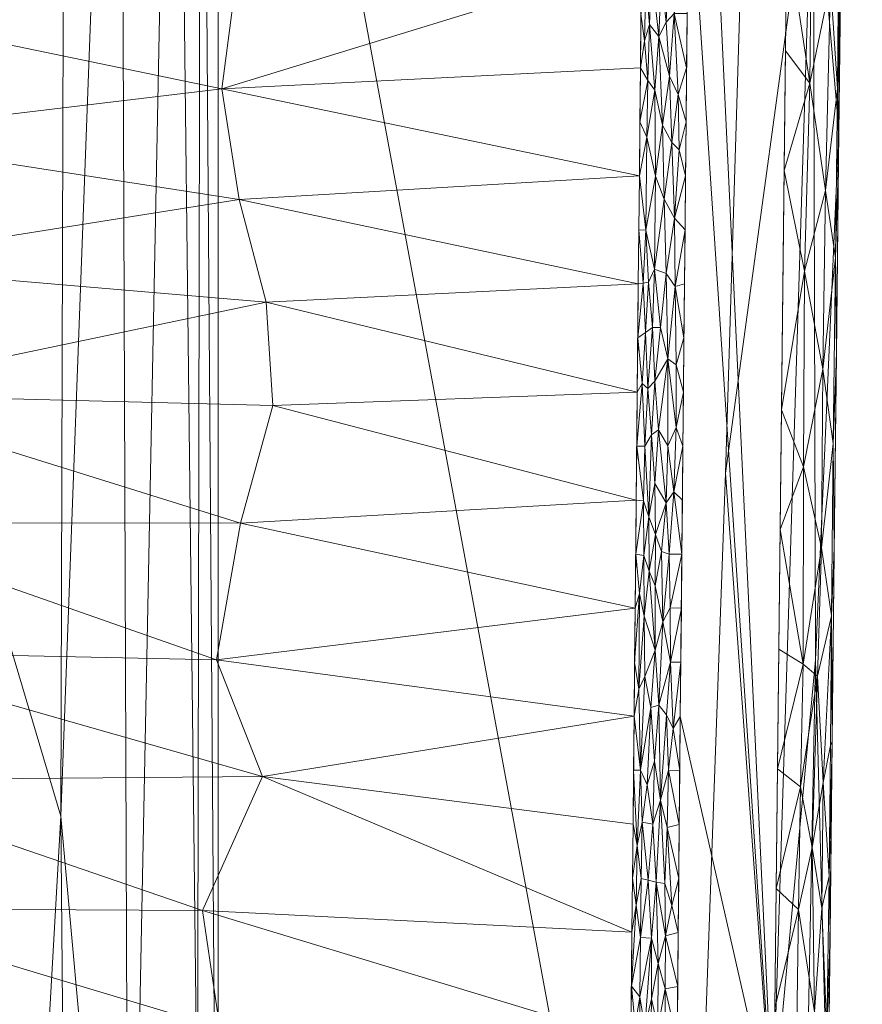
# Model space of a CAD drawing. Header units: millimetres. Extents: x -250 to 250, y 0 to 441.
# Tile 52 of 68: x 204 to 250, y 177 to 231. Entities that reach past the tile are written whole.
import ezdxf

# ---------------------------------------------------------------- set-up
doc = ezdxf.new("R2010")
doc.units = ezdxf.units.MM
doc.layers.add('A-GENM', color=13, linetype='Continuous')

# ---------------------------------------------------------------- blocks, each defined once
blk = doc.blocks.new('MODEL_CCAS0304-1000410R0 - MODEL_CCAS0304-1000410R0-442511-Preview')
at = {"layer": 'A-GENM', "lineweight": 9}
mesh = blk.add_polyface(dxfattribs=at)
corners = [(-246.225, 0, -3.428), (-242.234, 0, -24.306), (-236.487, 0, -45.118), (-237.814, -68.766, -45.118), (-240.049, -137.508, -45.118), (-242.514, -206.248, -45.118), (-244.62, -275, -45.118), (-238.295, -275, -68.129), (-229.389, -275, -90.321), (-218.123, -275, -111.423), (-204.776, -275, -131.321), (-189.637, -275, -150), (-189.782, -291.687, -150), (-201.437, -296.92, -136.12), (-212.167, -302.254, -121.552), (-221.826, -307.676, -106.285), (-230.261, -313.167, -90.332), (-237.324, -318.697, -73.741), (-242.888, -324.23, -56.589), (-246.871, -329.724, -38.992), (-249.244, -335.139, -21.082), (-250.04, -340.437, -2.998), (-248.147, -170.218, -3.215), (-211.45, -275, -121.372), (-197.206, -275, -140.66), (-249.368, -280.013, -3.075), (-246.907, -60.391, -3.353), (-244.149, -100.713, -23.403), (-247.342, -241.523, -24.129), (-245.104, -170.611, -27.481), (-247.547, -288.995, -30.162), (-248.838, -282.292, -16.697), (-244.364, -49.316, -17.524), (-241.025, -45.49, -31.775), (-247.527, -115.305, -3.284), (-248.758, -225.116, -3.145), (-247.461, -195.99, -15.145), (-246.462, -144.949, -15.359)]
mesh.append_faces([[corners[k] for k in face] for face in [(6, 28, 5), (34, 37, 22), (19, 6, 18), (7, 18, 6), (8, 17, 7), (0, 32, 26), (22, 36, 35), (2, 33, 1), (13, 24, 12), (26, 32, 34)]], dxfattribs={"vtx0": -1, "vtx1": -1})
mesh.append_faces([[corners[k] for k in face] for face in [(37, 34, 27), (37, 36, 22), (27, 4, 29), (35, 36, 28), (6, 30, 28), (30, 31, 28), (33, 27, 32), (27, 34, 32), (28, 36, 29), (30, 6, 19), (5, 28, 29), (27, 33, 3), (33, 32, 1), (37, 29, 36), (31, 35, 28), (20, 31, 30), (27, 29, 37)]], dxfattribs={"vtx0": -1, "vtx1": -1, "vtx2": -1})
mesh.append_faces([[corners[k] for k in face] for face in [(29, 4, 5), (33, 2, 3), (31, 25, 35), (32, 0, 1), (13, 10, 24), (27, 3, 4), (8, 15, 16), (9, 14, 15)]], dxfattribs={"vtx0": -1, "vtx2": -1})
mesh.append_faces([[corners[k] for k in face] for face in [(14, 9, 23, 10)]], dxfattribs={"vtx0": -1, "vtx3": -1})
mesh.append_faces([[corners[k] for k in face] for face in [(20, 21, 31), (21, 25, 31), (17, 18, 7), (19, 20, 30), (8, 9, 15), (16, 17, 8), (13, 14, 10)]], dxfattribs={"vtx1": -1, "vtx2": -1})
mesh.append_faces([[corners[k] for k in face] for face in [(24, 11, 12)]], dxfattribs={"vtx2": -1})
mesh = blk.add_polyface(dxfattribs=at)
corners = [(247.041, -340.465), (245.155, -170.232), (243.255, 0), (-243.255, 0), (-245.155, -170.232), (-247.041, -340.465), (-244.65, -367.738), (-234.646, -393.214), (-215.309, -412.573), (-190.53, -424.203), (-163.936, -430.701), (-136.798, -434.314), (-109.49, -436.282), (-82.131, -437.287), (-54.756, -437.735), (-27.378, -437.883), (0, -437.899), (27.378, -437.883), (54.756, -437.735), (82.131, -437.286), (109.49, -436.282), (136.798, -434.315), (163.936, -430.701), (190.53, -424.203), (215.309, -412.573), (234.646, -393.214), (244.65, -367.738), (0, -433.448), (-26.897, -433.424), (-53.793, -433.267), (-80.686, -432.8), (-107.562, -431.759), (-134.382, -429.72), (-161.015, -425.962), (-187.046, -419.183), (-211.097, -407.125), (-229.567, -387.571), (-239.116, -362.435), (-241.416, -335.641), (-241.195, -311.845), (-240.963, -288.05), (-240.73, -264.256), (-240.498, -240.461), (-240.266, -216.667), (-240.033, -192.872), (-239.801, -169.078), (-239.568, -145.283), (-236.366, -134.013), (-227.955, -125.859), (-216.627, -122.868), (-144.418, -122.842), (-72.209, -122.842), (0, -122.842), (72.209, -122.842), (144.418, -122.842), (216.627, -122.868), (227.955, -125.859), (236.367, -134.013), (239.568, -145.283), (239.801, -169.078), (240.033, -192.872), (240.266, -216.667), (240.498, -240.461), (240.73, -264.256), (240.963, -288.05), (241.195, -311.845), (241.416, -335.641), (239.116, -362.435), (229.566, -387.571), (211.097, -407.125), (187.046, -419.183), (161.015, -425.962), (134.382, -429.72), (107.562, -431.759), (80.686, -432.8), (53.793, -433.267), (26.897, -433.424)]
mesh.append_faces([[corners[k] for k in face] for face in [(47, 3, 46), (50, 3, 49), (57, 2, 56), (61, 1, 60), (34, 10, 33), (70, 23, 69)]], dxfattribs={"vtx0": -1, "vtx1": -1})
mesh.append_faces([[corners[k] for k in face] for face in [(3, 47, 48), (4, 45, 46, 3), (5, 40, 41, 4), (4, 41, 42), (4, 44, 45), (2, 57, 58), (58, 1, 2), (0, 66, 67, 26), (26, 67, 68, 25), (11, 32, 33, 10), (35, 8, 9), (15, 28, 29, 14), (28, 15, 16, 27), (25, 68, 69), (17, 75, 76, 16), (16, 76, 27), (75, 17, 18)]], dxfattribs={"vtx0": -1, "vtx2": -1})
mesh.append_faces([[corners[k] for k in face] for face in [(5, 38, 39, 40), (2, 53, 54, 55), (1, 58, 59, 60), (1, 61, 62, 63), (0, 64, 65, 66), (69, 23, 24, 25)]], dxfattribs={"vtx0": -1, "vtx3": -1})
mesh.append_faces([[corners[k] for k in face] for face in [(51, 52, 3, 50), (48, 49, 3), (43, 44, 4, 42), (55, 56, 2), (11, 12, 32), (29, 30, 14)]], dxfattribs={"vtx1": -1, "vtx2": -1})
mesh.append_faces([[corners[k] for k in face] for face in [(2, 3, 52, 53), (37, 38, 5, 6), (0, 1, 63, 64), (6, 7, 36, 37), (35, 36, 7, 8), (34, 35, 9, 10), (12, 13, 31, 32), (30, 31, 13, 14), (70, 71, 22, 23), (71, 72, 21, 22), (72, 73, 20, 21), (73, 74, 19, 20), (18, 19, 74, 75)]], dxfattribs={"vtx1": -1, "vtx3": -1})
mesh = blk.add_polyface(dxfattribs=at)
corners = [(236.487, 0, -45.118), (237.814, -68.77, -45.118), (240.049, -137.51, -45.118), (242.514, -206.243, -45.118), (244.62, -275, -45.118), (214.62, -275, -45.118), (214.62, -17, -45.118), (-214.62, -17, -45.118), (-214.62, -275, -45.118), (-244.62, -275, -45.118), (-242.514, -206.248, -45.118), (-240.049, -137.508, -45.118), (-237.814, -68.766, -45.118), (-236.487, 0, -45.118)]
mesh.append_faces([[corners[k] for k in face] for face in [(5, 2, 3, 4)]], dxfattribs={"vtx0": -1})
mesh.append_faces([[corners[k] for k in face] for face in [(6, 0, 1), (6, 1, 2, 5)]], dxfattribs={"vtx0": -1, "vtx2": -1})
mesh.append_faces([[corners[k] for k in face] for face in [(12, 13, 7)]], dxfattribs={"vtx1": -1, "vtx2": -1})
mesh.append_faces([[corners[k] for k in face] for face in [(6, 7, 13, 0), (11, 12, 7, 8)]], dxfattribs={"vtx1": -1, "vtx3": -1})
mesh.append_faces([[corners[k] for k in face] for face in [(8, 9, 10, 11)]], dxfattribs={"vtx3": -1})
mesh = blk.add_polyface(dxfattribs=at)
corners = [(-214.62, -275, -45.118), (-214.62, -17, -45.118), (-212.258, -17, -63.799), (-206.217, -17, -81.688), (-197.735, -17, -98.64), (-187.642, -17, -114.68), (-176.386, -17, -130), (-176.386, -275, -130), (-187.642, -275, -114.68), (-197.735, -275, -98.64), (-206.217, -275, -81.688), (-212.258, -275, -63.799), (-176.386, -146, -130), (-192.983, -146, -106.561), (-209.701, -146, -72.587), (-214.62, -146, -45.118), (-202.342, -123.797, -90.04), (-213.694, -275, -52.436), (-213.476, -169.337, -57.948), (-213.439, -17, -54.459), (-213.291, -87.868, -58.979), (-185.271, -186.628, -118.082), (-184.486, -99.038, -119.185), (-209.237, -275, -72.744), (-209.237, -17, -72.744), (-205.977, -187.388, -82.247), (-200.928, -204.282, -92.802), (-206.597, -115.94, -80.787)]
mesh.append_faces([[corners[k] for k in face] for face in [(19, 15, 1)]], dxfattribs={"vtx0": -1})
mesh.append_faces([[corners[k] for k in face] for face in [(6, 22, 5), (24, 14, 2), (8, 21, 7), (12, 22, 6), (3, 27, 24)]], dxfattribs={"vtx0": -1, "vtx1": -1})
mesh.append_faces([[corners[k] for k in face] for face in [(15, 20, 18), (25, 27, 16), (16, 26, 25), (14, 27, 25), (11, 18, 14), (13, 26, 16), (19, 20, 15), (22, 21, 13), (8, 13, 21), (16, 4, 13), (14, 24, 27), (18, 17, 15), (18, 20, 14), (12, 21, 22), (5, 22, 13), (20, 2, 14), (14, 25, 23), (25, 26, 10), (9, 26, 13), (27, 3, 16)]], dxfattribs={"vtx0": -1, "vtx1": -1, "vtx2": -1})
mesh.append_faces([[corners[k] for k in face] for face in [(18, 11, 17), (21, 12, 7), (13, 4, 5), (13, 8, 9)]], dxfattribs={"vtx0": -1, "vtx2": -1})
mesh.append_faces([[corners[k] for k in face] for face in [(10, 23, 25), (19, 2, 20), (3, 4, 16), (23, 11, 14), (9, 10, 26)]], dxfattribs={"vtx1": -1, "vtx2": -1})
mesh.append_faces([[corners[k] for k in face] for face in [(17, 0, 15)]], dxfattribs={"vtx2": -1})
mesh = blk.add_polyface(dxfattribs=at)
corners = [(-214.368, -165.794, -37.857), (-192.756, -175.215, -72.466), (-192.688, -168.137, -72.466), (-237.608, -204.773, -1.406), (-215.855, -203.509, -36.066), (-237.55, -198.828, -1.406), (-218.035, -242.5, -33.192), (-215.907, -235.676, -36.479), (-237.956, -240.448, -1.406), (-237.434, -186.937, -1.406), (-237.492, -192.884, -1.406), (-217.052, -189.556, -33.943), (-211.678, -171.407, -42.233), (-237.201, -163.152, -1.406), (-237.26, -169.099, -1.406), (-217.266, -215.664, -34.004), (-215.783, -221.31, -36.456), (-193.16, -217.707, -72.466), (-214.53, -195.99, -38.063), (-193.092, -210.603, -72.466), (-217.63, -209.985, -33.336), (-214.719, -175.731, -37.451), (-237.318, -175.045, -1.406), (-213.758, -182.196, -39.082), (-193.227, -224.81, -72.466), (-237.376, -180.991, -1.406), (-192.296, -161.054, -72.466), (-216.718, -155.271, -33.949), (-192.823, -182.294, -72.466), (-192.957, -196.442, -72.466), (-219.893, -159.472, -28.949), (-237.143, -157.206, -1.406), (-193.025, -203.522, -72.466), (-192.89, -189.368, -72.466), (-214.82, -227.402, -38.084), (-237.666, -210.718, -1.406), (-237.898, -234.502, -1.406), (-237.724, -216.663, -1.406), (-237.782, -222.609, -1.406), (-193.294, -231.855, -72.466), (-193.361, -238.901, -72.466), (-237.84, -228.555, -1.406), (-237.085, -151.26, -1.406)]
mesh.append_faces([[corners[k] for k in face] for face in [(3, 4, 5), (26, 27, 2), (13, 0, 31), (28, 23, 33), (32, 4, 19), (39, 7, 40), (31, 30, 42), (37, 15, 35), (41, 34, 38)]], dxfattribs={"vtx0": -1, "vtx1": -1})
mesh.append_faces([[corners[k] for k in face] for face in [(6, 7, 8), (15, 16, 17), (18, 11, 10), (19, 4, 20), (21, 22, 23), (13, 12, 0), (29, 11, 18), (0, 30, 31), (28, 21, 23), (30, 0, 2), (33, 23, 11), (1, 0, 12), (4, 3, 20), (25, 11, 23), (32, 18, 4), (5, 4, 18), (16, 34, 24), (20, 35, 15), (37, 16, 15), (16, 38, 34), (7, 6, 40), (39, 34, 7), (36, 7, 34), (27, 30, 2), (12, 21, 1), (14, 21, 12), (19, 20, 15)]], dxfattribs={"vtx0": -1, "vtx1": -1, "vtx2": -1})
mesh.append_faces([[corners[k] for k in face] for face in [(0, 1, 2), (12, 13, 14), (16, 24, 17), (21, 28, 1), (21, 14, 22), (18, 10, 5), (15, 17, 19), (34, 39, 24), (20, 3, 35), (11, 25, 9), (16, 37, 38)]], dxfattribs={"vtx0": -1, "vtx2": -1})
mesh.append_faces([[corners[k] for k in face] for face in [(9, 10, 11), (22, 25, 23), (32, 29, 18), (29, 33, 11), (36, 8, 7), (41, 36, 34)]], dxfattribs={"vtx1": -1, "vtx2": -1})
mesh = blk.add_polyface(dxfattribs=at)
corners = [(-238.091, -175.744, -0.582), (-237.789, -174.444, -0.825), (-238.23, -171.04, -0.456), (-239.203, -177.877, -0.081), (-239.859, -175.026), (-239.888, -178.001), (-239.123, -172.059, -0.086), (-239.801, -169.078), (-239.83, -172.052), (-237.811, -177.447, -0.832), (-237.346, -178.019, -1.406), (-237.554, -175.885, -1.091), (-238.396, -173.965, -0.375), (-238.443, -177.325, -0.367), (-238.805, -175.73, -0.195), (-238.814, -179.274, -0.205), (-239.173, -174.966, -0.081), (-238.616, -170.764, -0.252), (-238.274, -167.96, -0.411), (-238.659, -167.046, -0.218), (-237.288, -172.073, -1.406), (-237.479, -170.584, -1.119), (-237.759, -171.441, -0.826), (-237.661, -168.467, -0.894), (-237.928, -167.053, -0.642), (-239.223, -180.795, -0.083), (-238.444, -180.676, -0.385), (-237.259, -169.099, -1.406), (-237.317, -175.046, -1.406), (-239.044, -168.797, -0.098), (-239.415, -167.246, -0.024), (-237.844, -180.704, -0.831)]
mesh.append_faces([[corners[k] for k in face] for face in [(4, 16, 8), (27, 21, 20)]], dxfattribs={"vtx0": -1, "vtx1": -1})
mesh.append_faces([[corners[k] for k in face] for face in [(0, 1, 2), (9, 10, 11), (9, 11, 1), (12, 13, 0), (14, 3, 15), (14, 16, 3), (17, 18, 19), (16, 4, 3), (11, 20, 21), (17, 2, 18), (22, 23, 24), (23, 22, 21), (3, 5, 25), (12, 14, 13), (26, 13, 15), (17, 14, 12), (16, 14, 6), (15, 13, 14), (0, 26, 9), (26, 0, 13), (1, 0, 9), (1, 11, 21), (2, 1, 22), (1, 21, 22), (27, 23, 21), (24, 18, 2), (0, 2, 12), (17, 12, 2), (29, 17, 19), (14, 17, 6), (17, 29, 6), (30, 7, 6), (9, 31, 10), (24, 2, 22), (8, 16, 6), (6, 29, 30)]], dxfattribs={"vtx0": -1, "vtx1": -1, "vtx2": -1})
mesh.append_faces([[corners[k] for k in face] for face in [(3, 4, 5), (6, 7, 8), (11, 28, 20)]], dxfattribs={"vtx0": -1, "vtx2": -1})
mesh.append_faces([[corners[k] for k in face] for face in [(10, 28, 11)]], dxfattribs={"vtx1": -1, "vtx2": -1})
mesh = blk.add_polyface(dxfattribs=at)
corners = [(-247.806, -202.142, -1.049), (-246.784, -195.735, -0.312), (-247.579, -195.083, -0.891), (-248.436, -207.887, -2.039), (-247.868, -211.97, -0.99), (-247.29, -185.656, -0.725), (-247.82, -182.31, -1.379), (-247.886, -189.233, -1.357), (-248.341, -198.405, -2.085), (-248.091, -175.539, -2.139), (-248.147, -170.218, -3.214), (-248.266, -180.857, -3.201), (-246.811, -206.595, -0.265), (-248.502, -202.134, -3.174), (-248.621, -212.773, -3.16), (-245.52, -203.155), (-246.866, -217.373, -0.235), (-245.593, -209.74), (-245.447, -196.57), (-246.539, -182.244, -0.27), (-245.228, -176.817), (-246.38, -172.098, -0.252), (-246.65, -188.995, -0.285), (-245.301, -183.401), (-248.21, -184.074, -2.205), (-248.384, -191.496, -3.187), (-248.293, -191.265, -2.203), (-247.421, -176.611, -0.951), (-245.374, -189.986), (-245.155, -170.232)]
mesh.append_faces([[corners[k] for k in face] for face in [(25, 24, 11), (23, 22, 28), (20, 19, 23)]], dxfattribs={"vtx0": -1, "vtx1": -1})
mesh.append_faces([[corners[k] for k in face] for face in [(0, 1, 2), (3, 4, 0), (5, 6, 7), (8, 3, 0), (0, 12, 1), (8, 13, 3), (12, 0, 4), (1, 12, 15), (16, 17, 12), (16, 12, 4), (19, 20, 21), (2, 22, 5), (19, 22, 23), (6, 9, 24), (2, 8, 0), (7, 24, 26), (24, 9, 11), (26, 8, 7), (21, 27, 19), (27, 6, 5), (5, 22, 19), (6, 24, 7), (24, 25, 26), (25, 8, 26), (9, 6, 27), (5, 7, 2), (27, 5, 19), (1, 28, 22), (2, 1, 22), (8, 2, 7)]], dxfattribs={"vtx0": -1, "vtx1": -1, "vtx2": -1})
mesh.append_faces([[corners[k] for k in face] for face in [(9, 10, 11), (8, 25, 13), (1, 18, 28), (12, 17, 15)]], dxfattribs={"vtx0": -1, "vtx2": -1})
mesh.append_faces([[corners[k] for k in face] for face in [(13, 14, 3), (15, 18, 1), (20, 29, 21)]], dxfattribs={"vtx1": -1, "vtx2": -1})
mesh = blk.add_polyface(dxfattribs=at)
corners = [(-238.814, -179.274, -0.205), (-239.203, -177.877, -0.081), (-239.223, -180.795, -0.083), (-239.379, -189.904, -0.067), (-239.975, -186.924), (-240.004, -189.898), (-238.709, -183.751, -0.266), (-238.523, -186.938, -0.375), (-238.269, -183.852, -0.513), (-237.937, -187.046, -0.802), (-239.272, -192.964, -0.1), (-238.95, -188.264, -0.187), (-237.606, -182.476, -1.107), (-237.877, -183.96, -0.83), (-237.652, -185.76, -1.089), (-237.404, -183.965, -1.406), (-237.844, -180.704, -0.831), (-239.184, -183.671, -0.099), (-239.562, -182.466, -0.024), (-239.307, -186.757, -0.077), (-238.857, -193.492, -0.243), (-238.615, -190.411, -0.343), (-238.205, -189.1, -0.595), (-237.463, -189.911, -1.406), (-237.434, -186.938, -1.406), (-237.847, -189.908, -0.918), (-239.917, -180.975), (-239.946, -183.949), (-237.346, -178.019, -1.406), (-237.375, -180.992, -1.406), (-237.811, -177.447, -0.832), (-238.444, -180.676, -0.385), (-239.888, -178.001), (-239.646, -192.197, -0.025)]
mesh.append_faces([[corners[k] for k in face] for face in [(4, 19, 27), (28, 12, 29), (26, 2, 32)]], dxfattribs={"vtx0": -1, "vtx1": -1})
mesh.append_faces([[corners[k] for k in face] for face in [(0, 1, 2), (6, 7, 8), (8, 7, 9), (3, 10, 11), (12, 13, 14), (14, 15, 12), (12, 16, 13), (6, 2, 17), (17, 18, 19), (20, 21, 11), (19, 3, 11), (13, 9, 14), (9, 7, 22), (21, 22, 7), (21, 7, 11), (9, 22, 25), (6, 11, 7), (19, 11, 17), (19, 18, 27), (2, 18, 17), (6, 0, 2), (23, 14, 25), (9, 13, 8), (25, 14, 9), (12, 28, 16), (30, 31, 16), (8, 16, 31), (4, 3, 19), (16, 8, 13), (6, 8, 31), (0, 6, 31), (6, 17, 11), (26, 18, 2), (5, 33, 3)]], dxfattribs={"vtx0": -1, "vtx1": -1, "vtx2": -1})
mesh.append_faces([[corners[k] for k in face] for face in [(3, 4, 5), (14, 23, 24), (18, 26, 27), (14, 24, 15)]], dxfattribs={"vtx0": -1, "vtx2": -1})
mesh.append_faces([[corners[k] for k in face] for face in [(15, 29, 12)]], dxfattribs={"vtx1": -1, "vtx2": -1})
mesh = blk.add_polyface(dxfattribs=at)
corners = [(-238.413, -193.355, -0.478), (-238.615, -190.411, -0.343), (-238.857, -193.492, -0.243), (-239.072, -198.071, -0.177), (-238.648, -196.506, -0.358), (-238.665, -202.878, -0.383), (-238.317, -200.859, -0.597), (-238.65, -200.049, -0.375), (-237.492, -192.885, -1.406), (-237.847, -189.908, -0.918), (-237.75, -194.368, -1.073), (-239.646, -192.197, -0.025), (-240.062, -195.846), (-239.493, -195.852, -0.056), (-240.091, -198.821), (-239.47, -198.846, -0.067), (-237.792, -199.625, -1.084), (-237.521, -195.857, -1.406), (-238.046, -198.389, -0.804), (-238.079, -195.066, -0.744), (-239.416, -201.802, -0.085), (-238.994, -201.945, -0.221), (-238.021, -201.724, -0.859), (-237.579, -201.802, -1.406), (-238.306, -203.847, -0.628), (-239.272, -192.964, -0.1), (-240.12, -201.795), (-237.55, -198.829, -1.406), (-238.205, -189.1, -0.595), (-237.463, -189.911, -1.406), (-240.033, -192.872), (-240.004, -189.898), (-238.95, -188.264, -0.187), (-239.379, -189.904, -0.067)]
mesh.append_faces([[corners[k] for k in face] for face in [(30, 11, 31), (14, 13, 12), (26, 15, 14)]], dxfattribs={"vtx0": -1, "vtx1": -1})
mesh.append_faces([[corners[k] for k in face] for face in [(0, 1, 2), (2, 3, 4), (5, 6, 7), (8, 9, 10), (11, 12, 13), (13, 14, 15), (16, 17, 10), (18, 19, 4), (10, 9, 19), (0, 2, 4), (20, 21, 3), (3, 2, 13), (22, 23, 16), (22, 6, 24), (11, 13, 25), (15, 20, 3), (25, 13, 2), (15, 26, 20), (21, 5, 7), (3, 21, 7), (3, 7, 4), (3, 13, 15), (4, 7, 6), (18, 6, 22), (6, 18, 4), (22, 16, 18), (18, 16, 10), (18, 10, 19), (0, 4, 19), (19, 9, 0), (28, 0, 9), (0, 28, 1), (32, 25, 2), (11, 25, 33)]], dxfattribs={"vtx0": -1, "vtx1": -1, "vtx2": -1})
mesh.append_faces([[corners[k] for k in face] for face in [(16, 27, 17), (9, 8, 29), (11, 30, 12)]], dxfattribs={"vtx0": -1, "vtx2": -1})
mesh.append_faces([[corners[k] for k in face] for face in [(17, 8, 10), (23, 27, 16)]], dxfattribs={"vtx1": -1, "vtx2": -1})
mesh = blk.add_polyface(dxfattribs=at)
corners = [(-238.639, -211.313, -0.447), (-238.841, -208.633, -0.319), (-239.349, -212.548, -0.133), (-238.249, -210.91, -0.731), (-237.931, -211.184, -1.053), (-238.079, -207.742, -0.86), (-238.317, -200.859, -0.597), (-238.665, -202.878, -0.383), (-238.306, -203.847, -0.628), (-237.637, -207.746, -1.406), (-237.608, -204.774, -1.406), (-238.013, -204.733, -0.896), (-239.806, -212.209, -0.03), (-239.807, -208.761, -0.025), (-240.207, -210.718), (-238.448, -208.359, -0.555), (-239.416, -201.802, -0.085), (-239.674, -205.234, -0.04), (-239.248, -204.624, -0.14), (-238.021, -201.724, -0.859), (-238.495, -214.271, -0.562), (-240.12, -201.795), (-240.149, -204.769), (-238.994, -201.945, -0.221), (-240.236, -213.692), (-239.351, -207.752, -0.118), (-240.178, -207.744), (-238.641, -205.679, -0.412), (-237.579, -201.802, -1.406), (-237.666, -210.718, -1.406), (-237.695, -213.691, -1.406), (-238.12, -213.989, -0.879), (-238.939, -214.264, -0.298)]
mesh.append_faces([[corners[k] for k in face] for face in [(24, 12, 14), (26, 17, 22), (29, 4, 30)]], dxfattribs={"vtx0": -1, "vtx1": -1})
mesh.append_faces([[corners[k] for k in face] for face in [(0, 1, 2), (3, 4, 5), (6, 7, 8), (12, 13, 14), (1, 0, 15), (16, 17, 18), (8, 11, 19), (3, 0, 20), (0, 3, 15), (23, 16, 18), (13, 12, 2), (13, 2, 25), (17, 13, 25), (17, 26, 13), (18, 17, 25), (1, 18, 25), (7, 18, 27), (18, 7, 23), (7, 27, 8), (15, 8, 27), (11, 8, 5), (4, 9, 5), (19, 11, 28), (31, 3, 20), (0, 2, 32), (4, 3, 31), (5, 8, 15), (30, 4, 31), (5, 15, 3), (1, 15, 27), (18, 1, 27), (2, 1, 25), (9, 11, 5), (21, 17, 16)]], dxfattribs={"vtx0": -1, "vtx1": -1, "vtx2": -1})
mesh.append_faces([[corners[k] for k in face] for face in [(17, 21, 22)]], dxfattribs={"vtx0": -1, "vtx2": -1})
mesh.append_faces([[corners[k] for k in face] for face in [(9, 10, 11), (10, 28, 11), (26, 14, 13), (29, 9, 4)]], dxfattribs={"vtx1": -1, "vtx2": -1})
mesh = blk.add_polyface(dxfattribs=at)
corners = [(-248.311, -255.229, -0.939), (-248.409, -265.798, -0.918), (-247.4, -260.395, -0.255), (-248.291, -233.233, -1.21), (-248.281, -244.696, -1.036), (-247.257, -238.143, -0.305), (-248.018, -221.798, -1.033), (-246.866, -217.373, -0.235), (-247.868, -211.97, -0.99), (-248.621, -212.773, -3.16), (-248.576, -218.093, -2.11), (-248.436, -207.887, -2.039), (-248.816, -241.135, -2.04), (-248.905, -250.481, -1.995), (-248.675, -227.425, -2.084), (-247.322, -249.208, -0.277), (-245.957, -242.663), (-246.03, -249.247), (-249.007, -260.648, -1.961), (-249.094, -255.328, -3.106), (-246.103, -255.832), (-247.159, -227.705, -0.315), (-245.738, -222.909), (-245.884, -236.078), (-245.811, -229.493), (-248.739, -223.412, -3.146), (-248.976, -244.689, -3.119), (-248.857, -234.05, -3.133), (-248.728, -234.274, -2.011), (-245.666, -216.324), (-245.593, -209.74), (-246.176, -262.416)]
mesh.append_faces([[corners[k] for k in face] for face in [(16, 15, 17), (17, 15, 20), (26, 12, 27), (27, 14, 25)]], dxfattribs={"vtx0": -1, "vtx1": -1})
mesh.append_faces([[corners[k] for k in face] for face in [(0, 1, 2), (3, 4, 5), (6, 7, 8), (9, 10, 11), (12, 13, 4), (13, 0, 4), (10, 14, 6), (5, 4, 15), (18, 13, 19), (15, 4, 0), (15, 0, 2), (15, 2, 20), (15, 16, 5), (21, 22, 7), (5, 21, 3), (14, 10, 25), (0, 13, 18), (12, 26, 13), (27, 12, 28), (8, 11, 10), (8, 10, 6), (7, 6, 21), (6, 14, 3), (3, 21, 6), (27, 28, 14), (4, 3, 12), (28, 3, 14), (23, 21, 5), (12, 3, 28)]], dxfattribs={"vtx0": -1, "vtx1": -1, "vtx2": -1})
mesh.append_faces([[corners[k] for k in face] for face in [(21, 23, 24), (10, 9, 25), (2, 31, 20)]], dxfattribs={"vtx0": -1, "vtx2": -1})
mesh.append_faces([[corners[k] for k in face] for face in [(26, 19, 13), (29, 30, 7, 22), (16, 23, 5), (24, 22, 21)]], dxfattribs={"vtx1": -1, "vtx2": -1})
mesh = blk.add_polyface(dxfattribs=at)
corners = [(-239.56, -224.445, -0.105), (-239.052, -225.398, -0.296), (-239.152, -221.32, -0.234), (-238.618, -217.479, -0.498), (-239.257, -217.245, -0.178), (-238.248, -227.863, -0.887), (-237.811, -225.582, -1.406), (-238.191, -224.734, -0.913), (-238.141, -219.632, -0.913), (-238.667, -222.601, -0.499), (-240.353, -225.59), (-239.923, -227.081, -0.034), (-239.97, -224.044, -0.024), (-239.752, -216.519, -0.045), (-239.806, -212.209, -0.03), (-240.236, -213.692), (-239.71, -220.287, -0.06), (-237.782, -222.609, -1.406), (-237.753, -219.636, -1.406), (-237.983, -216.715, -1.055), (-237.695, -213.691, -1.406), (-237.724, -216.663, -1.406), (-238.939, -214.264, -0.298), (-238.495, -214.271, -0.562), (-238.281, -216.757, -0.753), (-238.639, -227.323, -0.55), (-239.434, -228.088, -0.154), (-240.324, -222.615), (-240.295, -219.641), (-239.349, -212.548, -0.133), (-238.639, -211.313, -0.447), (-240.265, -216.667), (-238.12, -213.989, -0.879)]
mesh.append_faces([[corners[k] for k in face] for face in [(20, 19, 21), (10, 12, 27), (28, 13, 31)]], dxfattribs={"vtx0": -1, "vtx1": -1})
mesh.append_faces([[corners[k] for k in face] for face in [(0, 1, 2), (2, 3, 4), (5, 6, 7), (8, 3, 9), (10, 11, 12), (13, 14, 15), (4, 16, 2), (17, 8, 7), (8, 18, 19), (7, 8, 9), (22, 3, 23), (16, 12, 0), (24, 8, 19), (3, 24, 23), (25, 7, 9), (1, 25, 9), (2, 1, 9), (0, 11, 26), (3, 2, 9), (27, 12, 16), (16, 0, 2), (11, 0, 12), (0, 26, 1), (16, 4, 13), (13, 28, 16), (29, 13, 4), (14, 13, 29), (22, 23, 30), (24, 19, 32), (8, 24, 3), (32, 23, 24), (29, 4, 22), (3, 22, 4), (19, 20, 32)]], dxfattribs={"vtx0": -1, "vtx1": -1, "vtx2": -1})
mesh.append_faces([[corners[k] for k in face] for face in [(8, 17, 18), (19, 18, 21)]], dxfattribs={"vtx0": -1, "vtx2": -1})
mesh.append_faces([[corners[k] for k in face] for face in [(15, 31, 13), (6, 17, 7), (28, 27, 16)]], dxfattribs={"vtx1": -1, "vtx2": -1})
mesh = blk.add_polyface(dxfattribs=at)
corners = [(-238.732, -235.955, -0.544), (-238.45, -233.956, -0.752), (-238.979, -233.479, -0.374), (-238.129, -233.196, -1.073), (-238.34, -230.941, -0.826), (-239.704, -231.545, -0.086), (-239.923, -227.081, -0.034), (-240.382, -228.564), (-238.845, -230.272, -0.433), (-239.434, -228.088, -0.154), (-239.256, -231.076, -0.23), (-239.428, -234.498, -0.177), (-240.411, -231.538), (-240.44, -234.513), (-237.869, -231.529, -1.406), (-238.061, -230.04, -1.118), (-239.098, -237.637, -0.332), (-239.052, -225.398, -0.296), (-238.248, -227.863, -0.887), (-238.639, -227.323, -0.55), (-238.171, -238.959, -1.09), (-238.113, -236.066, -1.127), (-238.395, -236.964, -0.829), (-237.811, -225.582, -1.406), (-237.84, -228.556, -1.406), (-240.353, -225.59), (-239.83, -236.681, -0.069), (-239.463, -237.365, -0.174), (-239.943, -240.072, -0.053), (-237.927, -237.475, -1.406), (-237.898, -234.502, -1.406), (-238.48, -240.306, -0.781), (-238.191, -224.734, -0.913), (-240.469, -237.487)]
mesh.append_faces([[corners[k] for k in face] for face in [(23, 18, 24), (30, 21, 29)]], dxfattribs={"vtx0": -1, "vtx1": -1})
mesh.append_faces([[corners[k] for k in face] for face in [(0, 1, 2), (3, 4, 1), (5, 6, 7), (8, 9, 10), (10, 11, 2), (14, 15, 3), (2, 11, 16), (17, 9, 8), (16, 0, 2), (4, 18, 19), (20, 21, 22), (4, 15, 18), (4, 19, 8), (6, 5, 9), (10, 9, 5), (11, 5, 26), (8, 10, 2), (5, 11, 10), (11, 27, 16), (11, 26, 27), (8, 2, 1), (17, 8, 19), (28, 27, 26), (1, 0, 22), (1, 22, 21), (1, 4, 8), (29, 21, 20), (3, 21, 30), (0, 31, 22), (18, 15, 24), (3, 15, 4), (19, 18, 32), (21, 3, 1), (5, 13, 26)]], dxfattribs={"vtx0": -1, "vtx1": -1, "vtx2": -1})
mesh.append_faces([[corners[k] for k in face] for face in [(5, 7, 12), (3, 30, 14), (15, 14, 24), (26, 13, 33)]], dxfattribs={"vtx0": -1, "vtx2": -1})
mesh.append_faces([[corners[k] for k in face] for face in [(12, 13, 5), (25, 7, 6)]], dxfattribs={"vtx1": -1, "vtx2": -1})

msp = doc.modelspace()

# ---------------------------------------------------------------- block references
at = {"layer": 'A-GENM', "lineweight": 9, "rotation": 180}
msp.add_blockref('MODEL_CCAS0304-1000410R0 - MODEL_CCAS0304-1000410R0-442511-Preview', (0, 0, 800), dxfattribs=at)

doc.saveas('drawing.dxf')
